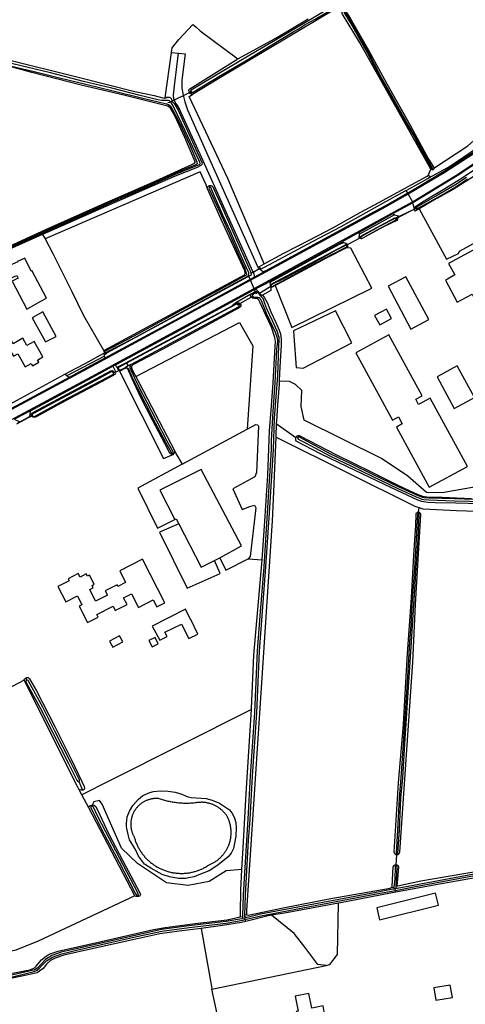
# Model space of a CAD drawing. Header units: metres. Extents: x 174255 to 175175, y 462028 to 462911.
# Tile 233 of 256: x 175063.34 to 175065.36, y 462731.55 to 462736.02. Entities that reach past the tile are written whole.
import ezdxf

# ---------------------------------------------------------------- set-up
doc = ezdxf.new("R2010")
doc.units = ezdxf.units.M
doc.layers.add('N-XX-AL-LIJN_0.20-G', color=7, linetype='Continuous', lineweight=25)

# ---------------------------------------------------------------- blocks, each defined once
blk = doc.blocks.new('Situatie')
at = {"lineweight": -3}
for p, q in [((7.9833, 22.2601), (8.0146, 22.2567)), ((8.0641, 22.0783), (8.0696, 22.0805)), ((9.1472, 21.7012), (9.1592, 21.7303)), ((9.1685, 21.7267), (9.1659, 21.7306)), ((8.1541, 21.655), (8.1572, 21.6472)), ((9.046, 21.6334), (9.0531, 21.6206)), ((9.0555, 21.6163), (9.0531, 21.6206)), ((9.0555, 21.6163), (9.0755, 21.5821)), ((9.0773, 21.5774), (8.9858, 21.527)), ((9.0974, 21.5539), (8.9987, 21.5041)), ((9.0848, 21.5491), (9.0178, 21.5162)), ((9.0773, 21.5774), (9.0755, 21.5821)), ((9.0916, 21.5511), (9.0936, 21.5524)), ((8.9938, 21.5232), (8.8354, 21.4352)), ((8.8361, 21.4446), (8.9858, 21.527)), ((8.9858, 21.527), (8.9938, 21.5232)), ((9.0015, 21.5042), (9.0059, 21.507)), ((8.8361, 21.4446), (8.7567, 21.4009)), ((8.8338, 21.4161), (8.7829, 21.3882)), ((8.8354, 21.4352), (8.8361, 21.4446)), ((8.8398, 21.4166), (8.8419, 21.4179)), ((8.4305, 21.2213), (8.7567, 21.4009)), ((8.7567, 21.4009), (8.7645, 21.3976)), ((8.7769, 21.3812), (8.7806, 21.3841)), ((8.3526, 21.2626), (8.3797, 21.2773)), ((8.3583, 21.24), (8.4009, 21.2631)), ((8.4373, 21.2003), (8.3778, 21.1625)), ((8.4308, 21.2174), (8.4305, 21.2213)), ((8.4317, 21.2066), (8.4308, 21.2174)), ((8.4322, 21.1994), (8.4337, 21.2002)), ((8.3534, 21.153), (8.2809, 21.1125)), ((8.2964, 21.1181), (8.2893, 21.113)), ((7.6796, 20.8815), (7.5082, 20.7915)), ((7.6812, 20.8989), (7.6795, 20.8979)), ((7.7298, 20.8419), (7.7172, 20.8352)), ((7.7746, 20.8262), (7.7804, 20.8285)), ((7.7762, 20.8517), (7.7784, 20.8487)), ((7.7784, 20.8487), (7.7871, 20.837)), ((7.7987, 20.8433), (7.7871, 20.837)), ((7.7951, 20.8335), (7.8028, 20.8377)), ((7.5082, 20.7915), (7.4986, 20.7988)), ((7.5082, 20.7915), (7.5203, 20.7866)), ((7.7227, 20.8096), (7.7178, 20.8068)), ((7.7453, 20.8157), (7.7305, 20.808)), ((7.7437, 20.8222), (7.7406, 20.8207)), ((7.3436, 20.6338), (7.2707, 20.5945)), ((7.3527, 20.6115), (7.28, 20.5722)), ((7.3403, 20.6068), (7.2959, 20.5827)), ((7.3527, 20.6115), (7.3487, 20.6089)), ((8.0319, 20.391), (8.3261, 20.5504)), ((8.5564, 20.5116), (8.5484, 20.5156)), ((7.9909, 20.4378), (7.9889, 20.4409)), ((9.1029, 20.1678), (9.1026, 20.1732)), ((9.1034, 20.1732), (9.1066, 20.1925)), ((8.1774, 19.954), (8.2016, 19.9664)), ((7.3215, 19.42), (7.3264, 19.4099)), ((7.5628, 18.9508), (7.5796, 18.9113)), ((7.6197, 18.8429), (7.6226, 18.8433)), ((7.6197, 18.8429), (7.6214, 18.8387)), ((9.002, 18.5729), (9.005, 18.6169)), ((9.0047, 18.617), (9.0045, 18.6225)), ((9.002, 18.5729), (9.0018, 18.5674)), ((8.9918, 18.4697), (8.9771, 18.4674)), ((8.9965, 18.4631), (8.9867, 18.4613)), ((9.0071, 18.4652), (8.9965, 18.4631)), ((8.9986, 18.4564), (8.9965, 18.4631)), ((9.0095, 18.4765), (9.0015, 18.4756)), ((7.8307, 18.4329), (7.833, 18.4284)), ((8.9986, 18.4564), (9.0007, 18.4481)), ((8.2938, 18.3359), (8.3054, 18.3381)), ((8.3257, 18.333), (8.3137, 18.3302)), ((8.3137, 18.3302), (8.3162, 18.3236)), ((8.3252, 18.3451), (8.3155, 18.3433)), ((8.3162, 18.3236), (8.3197, 18.3152)), ((8.1661, 18.0083), (8.6838, 18.115))]:
    blk.add_line(p, q, dxfattribs=at)
for points in [[(9.3859, 21.8213), (9.2231, 21.7149), (9.0555, 21.6163)], [(8.2831, 22.2313), (8.4536, 22.3239), (8.603, 22.4128)], [(6.7483, 22.5593), (6.7086, 22.3633), (6.7082, 22.3601), (6.7065, 22.3539), (6.7076, 22.3526), (6.7191, 22.3495), (6.7855, 22.3344), (6.9724, 22.2948), (7.2322, 22.2298), (7.5604, 22.1477), (7.8162, 22.0829), (7.9039, 22.0647), (7.943, 22.0542), (7.952, 22.0528), (7.9547, 22.0535)], [(9.0755, 21.5821), (9.2721, 21.7012), (9.4637, 21.8283)], [(11.2283, 23.2041), (11.195, 23.1599), (11.1735, 23.1312), (11.1417, 23.0921), (11.1067, 23.0559), (11.0686, 23.0229), (10.9938, 22.9618), (10.6358, 22.6929), (10.2888, 22.4339), (9.9503, 22.1802), (9.653, 21.9586), (9.4686, 21.8255), (9.2791, 21.6997), (9.0848, 21.5815), (9.0773, 21.5774)], [(9.0916, 21.5511), (9.0885, 21.556), (9.088, 21.5597), (9.091, 21.5625), (9.1283, 21.5863), (9.2232, 21.6416), (9.2942, 21.6857), (9.3694, 21.7364), (9.4435, 21.7905), (9.5259, 21.8484), (9.6178, 21.9144), (9.6928, 21.971), (9.999, 22.2011), (10.293, 22.421), (10.3859, 22.491), (10.6162, 22.6622), (10.6186, 22.6639), (10.6222, 22.6652), (10.6253, 22.6654), (10.629, 22.664), (10.6303, 22.6626)], [(9.3214, 21.6924), (9.2686, 21.6574), (9.1925, 21.6129), (9.0941, 21.5579), (9.0915, 21.5553), (9.0919, 21.5536), (9.0936, 21.5524), (9.0953, 21.5512), (9.098, 21.5509), (9.1965, 21.606), (9.2728, 21.6506), (9.3259, 21.6857)], [(8.7146, 22.47), (8.6493, 22.4304), (8.5163, 22.3524), (8.371, 22.2666), (8.1938, 22.1612), (8.0724, 22.0893), (8.0704, 22.0876), (8.0683, 22.0849), (8.0696, 22.0805), (8.0731, 22.0777), (8.0775, 22.0775), (8.2058, 22.1551), (8.3208, 22.2233), (8.4307, 22.2902), (8.5372, 22.3547), (8.5571, 22.3663), (8.5892, 22.3867), (8.6348, 22.4107), (8.7264, 22.4656), (8.7308, 22.4683)], [(8.7562, 22.4749), (8.7521, 22.4724), (8.7353, 22.4624), (8.7255, 22.4565), (8.1975, 22.142), (8.0775, 22.069)], [(9.1592, 21.7303), (8.8361, 22.3068), (8.7584, 22.4337), (8.7561, 22.4439), (8.7573, 22.4482), (8.7611, 22.4528), (8.7652, 22.4548), (8.7673, 22.4548), (8.7692, 22.454)], [(9.1659, 21.7306), (9.1664, 21.7311), (9.1667, 21.7316), (9.1669, 21.7322), (9.167, 21.7328), (9.1668, 21.7334), (9.1666, 21.734), (9.1348, 21.7903), (9.0871, 21.8806), (9.0299, 21.9766), (8.9679, 22.0875), (8.9345, 22.1474), (8.8742, 22.2628), (8.843, 22.3185), (8.8061, 22.3828), (8.7684, 22.4456)], [(8.7641, 22.443), (8.8018, 22.3803), (8.8387, 22.3161), (8.8698, 22.2604), (8.9301, 22.1451), (8.9635, 22.0851), (9.0256, 21.9741), (9.0827, 21.8782), (9.1304, 21.7879), (9.1622, 21.7316), (9.1625, 21.7311), (9.163, 21.7306), (9.1635, 21.7303), (9.1641, 21.7302), (9.1648, 21.7302), (9.1654, 21.7303), (9.1659, 21.7306)], [(8.7692, 22.454), (8.7931, 22.4157), (8.8759, 22.2701), (8.9575, 22.1198), (9.0651, 21.9292), (9.1491, 21.7756), (9.1722, 21.7373), (9.173, 21.7353)], [(7.9833, 22.2601), (7.986, 22.2803), (8.0167, 22.3186), (8.0795, 22.3865), (8.094, 22.3767), (8.1123, 22.3586), (8.2831, 22.2313)], [(7.2322, 22.2041), (7.354, 22.1746), (7.4747, 22.1454), (7.5938, 22.1156), (7.7184, 22.0857), (7.8462, 22.0533), (7.9606, 22.0261), (7.9688, 22.0231), (7.9754, 22.0197), (7.9796, 22.0153), (7.9895, 21.9985), (8.0187, 21.9399), (8.0644, 21.8431), (8.0971, 21.7627), (8.0981, 21.7595), (8.0993, 21.7569), (8.0994, 21.7541), (8.0984, 21.7524), (8.0888, 21.749), (7.9996, 21.7119), (7.8614, 21.6497), (7.7074, 21.5831), (7.5333, 21.5048), (7.4038, 21.4472), (7.2322, 21.3688)], [(7.2322, 21.3634), (7.4058, 21.4426), (7.5354, 21.5003), (7.7094, 21.5785), (7.8635, 21.6451), (8.0016, 21.7073), (8.0906, 21.7443), (8.0977, 21.7468), (8.1068, 21.7498), (8.1106, 21.7518), (8.1123, 21.754), (8.1124, 21.7577), (8.112, 21.7608), (8.11, 21.7654), (8.0469, 21.9013), (7.99, 22.0173), (7.9819, 22.0321), (7.9788, 22.0364), (7.9744, 22.0402), (7.9691, 22.0418), (7.9595, 22.0422), (7.9483, 22.0421), (7.937, 22.0418), (7.9202, 22.0444), (7.8405, 22.0652), (7.7119, 22.0971), (7.5836, 22.1285), (7.4336, 22.1668), (7.2322, 22.2156)], [(7.2322, 21.3729), (7.4134, 21.4565), (7.6672, 21.5699), (7.8956, 21.6691), (8.078, 21.7534), (8.0876, 21.7581), (8.0896, 21.7613), (8.0899, 21.7641), (8.0441, 21.8745), (7.9994, 21.969), (7.9766, 22.009), (7.9666, 22.0154), (7.9549, 22.0198), (7.7663, 22.0658), (7.5733, 22.1117), (7.35, 22.1684), (7.2456, 22.1971)], [(7.9547, 22.0535), (7.9549, 22.0541), (7.9833, 22.2601)], [(8.1456, 21.6407), (8.1456, 21.6411), (8.1455, 21.6426), (8.1456, 21.6441), (8.1459, 21.6455), (8.1463, 21.6469), (8.1468, 21.6483), (8.1476, 21.6496), (8.1484, 21.6508), (8.1494, 21.6519), (8.1505, 21.6529), (8.1516, 21.6538), (8.1529, 21.6545), (8.1541, 21.655), (8.1543, 21.6551), (8.1557, 21.6556), (8.1571, 21.6559), (8.1586, 21.656), (8.1601, 21.656), (8.1615, 21.6558), (8.163, 21.6555), (8.1644, 21.655), (8.1657, 21.6544), (8.1669, 21.6536), (8.1681, 21.6527), (8.1692, 21.6517), (8.1701, 21.6505), (8.1709, 21.6493), (8.2095, 21.564), (8.3345, 21.2792), (8.343, 21.2615), (8.3431, 21.2574), (8.3443, 21.2581), (8.3526, 21.2626), (8.3522, 21.2632), (8.3515, 21.2649), (8.1132, 21.7975), (8.0265, 21.9865), (8.0172, 22.0075), (8.0095, 22.0195), (7.999, 22.034), (7.9935, 22.0495), (7.9922, 22.0655), (7.996, 22.1085), (8.0146, 22.2567)], [(8.0146, 22.2567), (8.0451, 22.2536), (8.0295, 22.1342), (8.03, 22.0975), (8.0355, 22.0665), (8.0435, 22.036), (8.055, 22), (8.148, 21.7915), (8.348, 21.3465), (8.3735, 21.2885), (8.3737, 21.288), (8.3795, 21.2775), (8.3797, 21.2773), (8.3856, 21.2805), (8.3845, 21.2812), (8.3822, 21.288), (8.3927, 21.295), (8.4036, 21.3008)], [(8.0775, 22.069), (8.0744, 22.0694), (8.0676, 22.0742), (8.0641, 22.0783), (8.0624, 22.0813), (8.0616, 22.0869), (8.0622, 22.0906), (8.0655, 22.0941), (8.078, 22.1022), (8.2831, 22.2313)], [(9.1472, 21.7012), (9.1537, 21.7), (9.1555, 21.697), (9.1545, 21.6945), (9.1498, 21.691), (9.2359, 21.738), (9.308, 21.7854), (9.4276, 21.8675), (9.7251, 22.0822), (9.8599, 22.1856), (9.8615, 22.1982), (9.8583, 22.2104), (9.8335, 22.1895), (9.804, 22.2153)], [(9.173, 21.7353), (9.3263, 21.8357), (9.4059, 21.9058), (9.7094, 22.1321), (9.804, 22.2153)], [(9.0531, 21.6206), (9.2195, 21.7208), (9.3821, 21.8272), (9.5405, 21.9396), (9.8579, 22.1753), (9.8595, 22.182), (9.8599, 22.1856)], [(8.0754, 22.082), (7.974, 22.0326), (7.9669, 22.0316)], [(7.9547, 22.0535), (7.9572, 22.054), (7.9618, 22.0567), (7.9666, 22.0574), (7.9731, 22.0575), (7.9774, 22.0553), (7.9829, 22.05), (7.9842, 22.0385), (7.9945, 22.028), (8.0125, 21.998), (8.0335, 21.9535), (8.122, 21.7575), (8.1198, 21.7512), (8.1162, 21.7461), (8.0991, 21.7375), (7.9993, 21.6989), (7.8715, 21.6426), (7.6615, 21.5505), (7.3974, 21.4333), (7.4098, 21.4138)], [(8.4036, 21.3008), (8.2382, 21.6882), (8.0637, 22.0603), (8.0775, 22.069)], [(9.3562, 21.6982), (9.2597, 21.6377), (9.1725, 21.589), (9.1065, 21.5508), (9.2302, 21.3215), (9.2845, 21.3467), (9.2884, 21.3586), (9.6416, 21.5517)], [(9.173, 21.7353), (9.174, 21.733), (9.1734, 21.7307), (9.1685, 21.7267), (9.1679, 21.7262), (9.1645, 21.7265), (9.1621, 21.7279), (9.1592, 21.7303)], [(8.1456, 21.6407), (8.1397, 21.6593), (8.1127, 21.7176), (7.4098, 21.4138)], [(8.3856, 21.2805), (8.39, 21.278), (8.405, 21.2845), (8.6218, 21.4017), (8.7525, 21.4704), (8.9411, 21.5753), (9.046, 21.6334), (9.0496, 21.6354), (9.1452, 21.6875), (9.1498, 21.691)], [(8.4036, 21.3008), (8.4923, 21.3485), (8.6097, 21.4094), (8.7181, 21.4658), (8.8214, 21.5237), (8.9427, 21.59), (9.1395, 21.6967), (9.1472, 21.7012)], [(7.4098, 21.4138), (7.4453, 21.3478), (7.5312, 21.1745), (7.5828, 21.0687), (7.6741, 20.9083), (7.6752, 20.9063), (7.6796, 20.9087), (7.889, 21.0218), (8.3135, 21.2505), (8.3172, 21.2562), (8.315, 21.269), (8.2082, 21.5015), (8.1456, 21.6407)], [(7.6812, 20.8989), (7.6817, 20.8984), (7.6824, 20.8979), (7.6831, 20.8976), (7.6839, 20.8974), (7.6847, 20.8974), (7.6855, 20.8975), (7.8124, 20.9634), (8.0318, 21.0825), (8.1981, 21.1728), (8.3264, 21.2434), (8.3319, 21.2476), (8.3343, 21.254), (8.3334, 21.2595), (8.3214, 21.2856), (8.2944, 21.346), (8.2518, 21.4441), (8.2163, 21.521), (8.1765, 21.6113), (8.1631, 21.6435), (8.1606, 21.6471), (8.1576, 21.6472), (8.1572, 21.6472), (8.1548, 21.6467), (8.1518, 21.6445), (8.1518, 21.6435), (8.1531, 21.6407), (8.1693, 21.6079), (8.209, 21.5177), (8.2445, 21.4408), (8.287, 21.3428), (8.3139, 21.2828), (8.3215, 21.2576), (8.3228, 21.254), (8.3226, 21.2513), (8.3212, 21.2496), (8.1942, 21.1798), (8.028, 21.0895), (7.8087, 20.9704), (7.6818, 20.9046), (7.6814, 20.9042), (7.6809, 20.9035), (7.6806, 20.9028), (7.6804, 20.902), (7.6803, 20.9012), (7.6805, 20.9004), (7.6808, 20.8996), (7.6812, 20.8989)], [(9.0555, 21.6163), (9.0055, 21.5878), (8.9553, 21.5598), (8.9047, 21.5323), (8.4096, 21.2619), (7.9991, 21.0395), (7.6033, 20.8254), (7.2371, 20.628), (6.88, 20.4354), (6.5104, 20.2361), (6.4886, 20.2245), (6.4664, 20.2128), (6.4433, 20.2032), (6.4193, 20.1957)], [(9.0531, 21.6206), (9.0032, 21.5922), (8.953, 21.5644), (8.9025, 21.5371), (8.4076, 21.2667), (8.4009, 21.2631)], [(9.9544, 21.3905), (9.9087, 21.4643), (9.9141, 21.4671), (9.8588, 21.569), (9.8544, 21.5666), (9.8258, 21.6194), (9.2393, 21.3014), (9.2686, 21.25), (9.2342, 21.2304), (9.2254, 21.2256), (9.2791, 21.1261), (9.3465, 21.1623), (9.3892, 21.0844)], [(6.3204, 20.1022), (6.353, 20.1131), (6.3851, 20.1254), (6.4167, 20.1391), (6.4278, 20.1443), (6.4389, 20.1496), (6.4499, 20.1551), (6.5094, 20.187), (6.8985, 20.3984), (7.256, 20.5927), (7.6211, 20.789), (8.0172, 21.0031), (8.428, 21.2258), (9.0755, 21.5821)], [(9.0985, 21.5462), (9.0872, 21.5397), (9.0848, 21.5491), (9.0789, 21.5713), (9.0773, 21.5774)], [(9.1065, 21.5508), (9.0985, 21.5462), (9.0959, 21.5461), (9.0929, 21.5489), (9.0916, 21.5511)], [(8.8398, 21.4166), (8.8385, 21.4187), (8.8373, 21.4208), (8.838, 21.4234), (8.8394, 21.4251), (8.852, 21.432), (8.9952, 21.509), (8.9994, 21.5096), (9.0021, 21.5085), (9.0058, 21.507), (9.0059, 21.507)], [(9.0059, 21.507), (9.0087, 21.5032), (9.0081, 21.5014), (9.0045, 21.4972), (8.9421, 21.467), (8.8449, 21.4141), (8.8439, 21.4139), (8.8402, 21.4159), (8.8398, 21.4166)], [(9.0015, 21.5042), (9, 21.5055), (8.9969, 21.5062), (8.9952, 21.5062), (8.9312, 21.4728), (8.842, 21.423), (8.841, 21.4196), (8.8419, 21.4179), (8.8421, 21.4175), (8.8438, 21.4159), (8.8455, 21.4159), (8.9221, 21.4572), (9.0011, 21.4994), (9.002, 21.5014), (9.0016, 21.504), (9.0015, 21.5042)], [(8.9938, 21.5232), (9.0178, 21.5162), (9.0021, 21.5085)], [(7.3974, 21.4333), (7.3637, 21.4183), (7.2322, 21.3591), (7.0539, 21.2824), (6.9626, 21.2433), (6.8601, 21.1986), (6.7787, 21.1587), (6.7693, 21.1568)], [(8.8385, 21.4187), (8.8338, 21.4161), (8.8354, 21.4352)], [(8.4308, 21.2174), (8.4638, 21.236), (8.5848, 21.3013), (8.7444, 21.3897), (8.7645, 21.3976)], [(8.4322, 21.1994), (8.4317, 21.2066), (8.4322, 21.207), (8.7662, 21.384), (8.7729, 21.3875), (8.7745, 21.3874), (8.778, 21.3858), (8.7802, 21.3848), (8.7806, 21.3841)], [(8.7769, 21.3812), (8.775, 21.3828), (8.7723, 21.3832), (8.7235, 21.3588), (8.6874, 21.3381), (8.5782, 21.2797), (8.4965, 21.2349), (8.4354, 21.2054), (8.4336, 21.203), (8.433, 21.2011), (8.4337, 21.2002), (8.4347, 21.1991), (8.4378, 21.1977), (8.439, 21.1981), (8.4654, 21.2117), (8.5177, 21.2397), (8.6125, 21.2909), (8.7137, 21.3438), (8.7722, 21.374), (8.7771, 21.3765), (8.7784, 21.3795), (8.7782, 21.3802), (8.7769, 21.3812)], [(8.7775, 21.373), (8.7769, 21.3725), (8.6875, 21.327), (8.4871, 21.2198), (8.4524, 21.2013), (8.5292, 21.0116), (8.8917, 21.1894), (8.7968, 21.3708), (8.7775, 21.373)], [(8.7645, 21.3976), (8.7737, 21.3937), (8.7829, 21.3882), (8.778, 21.3858)], [(8.7806, 21.3841), (8.7815, 21.3825), (8.7822, 21.3783), (8.7813, 21.376), (8.7775, 21.373)], [(7.3879, 21.1288), (7.4162, 21.1445), (7.35, 21.2695), (7.3468, 21.2678), (7.3182, 21.3262), (7.285, 21.311), (7.286, 21.309), (7.1385, 21.245), (7.1932, 21.1215), (7.2365, 21.144), (7.2035, 21.214), (7.2812, 21.248), (7.2876, 21.236), (7.26, 21.2212), (7.3272, 21.0952), (7.3879, 21.1288)], [(8.4009, 21.2631), (8.3922, 21.268), (8.3797, 21.2773)], [(8.3431, 21.2574), (8.3435, 21.2492), (8.3325, 21.2422), (8.309, 21.2315), (7.6889, 20.8942), (7.6885, 20.8941), (7.6873, 20.894), (7.6861, 20.894), (7.6849, 20.8942), (7.6838, 20.8946), (7.6827, 20.8951), (7.6816, 20.8957), (7.6807, 20.8965), (7.6799, 20.8974), (7.6795, 20.8979)], [(7.6818, 20.8736), (7.9968, 21.0437), (8.3386, 21.2293), (8.3583, 21.24)], [(8.3301, 21.2514), (8.3349, 21.2379), (8.3663, 21.1648)], [(8.3526, 21.2626), (8.357, 21.254), (8.358, 21.2472), (8.358, 21.2457), (8.3583, 21.24)], [(9.1493, 21.0471), (9.0463, 21.2412), (8.9656, 21.1984), (9.0686, 21.0043), (9.1493, 21.0471)], [(8.3654, 21.1862), (8.0197, 20.9984), (7.7298, 20.8419)], [(8.4305, 21.2213), (8.41, 21.2102), (8.3745, 21.1911), (8.3654, 21.1862)], [(8.3654, 21.1862), (8.3673, 21.1841), (8.374, 21.1765)], [(8.4325, 21.1962), (8.4329, 21.1906), (8.4338, 21.1786), (8.3952, 21.1576)], [(8.4524, 21.2013), (8.4397, 21.1945), (8.4395, 21.1944), (8.4393, 21.1943), (8.4381, 21.1942), (8.437, 21.1942), (8.4359, 21.1944), (8.4348, 21.1947), (8.4338, 21.1952), (8.4328, 21.1959), (8.4325, 21.1962), (8.4322, 21.1994)], [(8.3304, 19.9605), (8.3936, 19.9564), (8.4058, 20.1324), (8.4191, 20.3413), (8.4276, 20.5422), (8.4342, 20.6359), (8.4441, 20.76), (8.4532, 20.9262), (8.4542, 20.9485), (8.4512, 20.9661), (8.4359, 21.0125), (8.4097, 21.0705), (8.3853, 21.1234), (8.3778, 21.1392), (8.3747, 21.1424), (8.3681, 21.1435), (8.3601, 21.1436), (8.3497, 21.1442), (8.3464, 21.1469), (8.3432, 21.15), (8.3407, 21.1552), (8.3406, 21.1586), (8.3428, 21.1631), (8.2752, 21.1227), (8.2759, 21.1231), (8.2827, 21.1236), (8.2881, 21.1235), (8.2916, 21.1222), (8.2964, 21.1181), (8.2981, 21.1148), (8.298, 21.1097), (8.2947, 21.1047), (8.29, 21.1003), (8.2709, 21.09), (8.1144, 21.0049), (7.9408, 20.9118), (7.8071, 20.8419), (7.8028, 20.8377), (7.8017, 20.8347), (7.8022, 20.8279), (7.8035, 20.8231), (7.8095, 20.8107), (7.8206, 20.7882)], [(8.3257, 18.333), (8.3195, 18.3344), (8.3187, 18.3345), (8.318, 18.3348), (8.3173, 18.3352), (8.3166, 18.3357), (8.3161, 18.3364), (8.3157, 18.3371), (8.3155, 18.3379), (8.3154, 18.3388), (8.3154, 18.3396), (8.3155, 18.3433), (8.3187, 18.4342), (8.3328, 18.6841), (8.339, 18.7786), (8.3497, 18.9749), (8.3692, 19.2624), (8.3814, 19.5426), (8.3942, 19.7022), (8.4111, 19.9247), (8.4275, 20.1695), (8.4452, 20.4579), (8.4506, 20.5991), (8.4645, 20.7933), (8.4703, 20.9282), (8.4717, 20.9519), (8.4712, 20.9662), (8.4625, 20.9949), (8.4412, 21.0421), (8.4154, 21.0962), (8.4066, 21.1209), (8.3979, 21.1426), (8.3914, 21.1513), (8.3732, 21.1697), (8.3683, 21.1707), (8.3616, 21.1678), (8.3481, 21.1587), (8.3483, 21.1547), (8.3507, 21.151), (8.355, 21.149), (8.3631, 21.1493), (8.3706, 21.1496), (8.3749, 21.1496), (8.3802, 21.147), (8.3854, 21.1412), (8.3908, 21.1304), (8.4129, 21.0759), (8.4538, 20.9895), (8.4616, 20.9647), (8.4631, 20.9489), (8.4596, 20.9115), (8.4514, 20.7597), (8.4421, 20.6293), (8.4356, 20.4984), (8.4343, 20.4581), (8.4175, 20.1702), (8.4011, 19.9254), (8.3842, 19.703), (8.3714, 19.5432), (8.3592, 19.263), (8.3397, 18.9755), (8.329, 18.7792), (8.3228, 18.6847), (8.3087, 18.4346), (8.3054, 18.34), (8.3054, 18.3381), (8.3053, 18.3362), (8.3053, 18.3349), (8.3052, 18.3337), (8.3051, 18.3324), (8.3048, 18.3313), (8.3044, 18.3302), (8.3039, 18.3291), (8.3036, 18.3287), (8.3022, 18.3275)], [(8.3428, 21.1631), (8.3625, 21.1748), (8.3694, 21.1768), (8.374, 21.1765), (8.3922, 21.156), (8.3952, 21.1576), (8.4029, 21.1488), (8.4179, 21.122), (8.4333, 21.0825), (8.4561, 21.0344), (8.4715, 20.9997), (8.4772, 20.9819), (8.4799, 20.9568), (8.4798, 20.9302), (8.4778, 20.8839), (8.4723, 20.8048), (8.4711, 20.7685)], [(7.7762, 20.8517), (8.2608, 21.1118), (8.2619, 21.1151), (8.2752, 21.1227)], [(7.7987, 20.8433), (7.9569, 20.9276), (8.287, 21.1048), (8.2893, 21.1065), (8.2902, 21.1096), (8.2893, 21.113), (8.2846, 21.1165), (8.2801, 21.1178), (8.277, 21.1174), (8.2425, 21.0994), (8.1055, 21.0256), (7.991, 20.9632), (7.864, 20.8949), (7.7784, 20.8487)], [(7.46, 20.9712), (7.4, 21.0832), (7.351, 21.0555), (7.4115, 20.9462), (7.46, 20.9712)], [(8.8012, 20.9416), (8.726, 21.0864), (8.5357, 20.9963), (8.538, 20.9722), (8.5476, 20.8296), (8.5798, 20.8267), (8.8012, 20.9416)], [(8.9805, 21.0522), (8.958, 21.0952), (8.9032, 21.0652), (8.927, 21.0232), (8.9805, 21.0522)], [(7.8206, 20.7882), (8.2915, 21.0343), (8.3511, 20.9286), (8.3261, 20.5504)], [(7.3089, 20.963), (7.2645, 20.9379), (7.2403, 20.9808), (7.192, 20.9535), (7.2321, 20.8825), (7.2571, 20.8966), (7.2659, 20.8811), (7.2861, 20.8925), (7.32, 20.8324), (7.3467, 20.8475), (7.352, 20.838), (7.3808, 20.8542), (7.3755, 20.8637), (7.4001, 20.8777), (7.3602, 20.9483), (7.3275, 20.9299), (7.3089, 20.963)], [(9.1035, 20.6619), (9.0905, 20.6857), (9.1195, 20.7015), (8.969, 20.9777), (8.8192, 20.896), (8.9857, 20.5907), (9.0124, 20.6053), (9.0295, 20.574), (9.0028, 20.5594), (9.152, 20.2859), (9.3252, 20.3804), (9.1561, 20.6906), (9.1035, 20.6619)], [(7.192, 20.6097), (7.2322, 20.6314), (7.2499, 20.6409), (7.2782, 20.6562), (7.2812, 20.6578), (7.5203, 20.7866), (7.6008, 20.8299), (7.6818, 20.8736)], [(7.4986, 20.7988), (7.5499, 20.8265), (7.5937, 20.8502), (7.6755, 20.8945), (7.6775, 20.888)], [(7.6818, 20.8736), (7.6807, 20.8778), (7.6796, 20.8815), (7.6775, 20.888), (7.6889, 20.8942)], [(7.6795, 20.8979), (7.6792, 20.8984), (7.6786, 20.8995), (7.6782, 20.9006), (7.6779, 20.9018), (7.6778, 20.903), (7.6779, 20.9042), (7.6781, 20.9054), (7.6785, 20.9066), (7.679, 20.9077), (7.6796, 20.9087)], [(7.3436, 20.6338), (7.6236, 20.7846), (7.7172, 20.8352)], [(7.7172, 20.8352), (7.7186, 20.8321), (7.7228, 20.823), (7.7305, 20.808), (7.7262, 20.8058)], [(7.7372, 20.8307), (7.7353, 20.8297), (7.7312, 20.8389), (7.7298, 20.8419)], [(7.7406, 20.8207), (7.7373, 20.8273), (7.7372, 20.8307), (7.7762, 20.8517)], [(7.7784, 20.8487), (7.7431, 20.8297), (7.7415, 20.8271), (7.742, 20.8254), (7.7437, 20.8222), (7.7468, 20.819), (7.7491, 20.8183), (7.7516, 20.8186), (7.771, 20.8285)], [(7.771, 20.8285), (7.7711, 20.8286), (7.7727, 20.829), (7.7742, 20.8292), (7.7758, 20.8293), (7.7774, 20.8292), (7.7789, 20.8289), (7.7804, 20.8285), (7.7819, 20.828), (7.7833, 20.8273), (7.7846, 20.8264), (7.7859, 20.8255), (7.787, 20.8244), (7.788, 20.8232), (7.7893, 20.8208), (7.8064, 20.7801), (7.8272, 20.7392), (7.8641, 20.6673), (7.9077, 20.5823), (7.9553, 20.4915), (7.9827, 20.4421), (7.9831, 20.4416), (7.9837, 20.441), (7.9844, 20.4406), (7.9852, 20.4403), (7.9861, 20.4401), (7.9869, 20.4401), (7.9878, 20.4403), (7.9885, 20.4406), (7.9889, 20.4409), (7.9893, 20.4411), (7.9899, 20.4417), (7.9904, 20.4424), (7.9907, 20.4431), (7.9909, 20.444), (7.991, 20.4448), (7.9909, 20.4456), (7.9906, 20.4465), (7.9632, 20.4958), (7.9157, 20.5864), (7.8721, 20.6714), (7.8352, 20.7433), (7.8146, 20.7839), (7.796, 20.8282), (7.7956, 20.8297), (7.7953, 20.8312), (7.7951, 20.8327), (7.7951, 20.8335), (7.7951, 20.8343), (7.7953, 20.8358), (7.7956, 20.8374), (7.7961, 20.8388), (7.7967, 20.8403), (7.7975, 20.8416), (7.7984, 20.8429), (7.7987, 20.8433)], [(7.7871, 20.837), (7.7748, 20.8305), (7.771, 20.8285)], [(9.357, 20.6932), (9.2782, 20.837), (9.1872, 20.787), (9.2652, 20.6432), (9.357, 20.6932)], [(7.2327, 20.655), (7.4985, 20.7988), (7.4986, 20.7988)], [(7.3487, 20.6089), (7.3475, 20.6102), (7.3474, 20.6107), (7.3471, 20.6137), (7.3482, 20.6187), (7.3512, 20.6229), (7.36, 20.6282), (7.7082, 20.8152), (7.7147, 20.8157), (7.7191, 20.8135), (7.7227, 20.8096)], [(7.7227, 20.8096), (7.7248, 20.8074), (7.7262, 20.8058), (7.7282, 20.8035), (7.7283, 20.8008), (7.7263, 20.7979), (7.668, 20.7663), (7.5195, 20.6877), (7.419, 20.6325), (7.3669, 20.605), (7.366, 20.6049), (7.3599, 20.6045), (7.3551, 20.6045), (7.3499, 20.6076), (7.3487, 20.6089)], [(7.3527, 20.6115), (7.3537, 20.6096), (7.3587, 20.6075), (7.3623, 20.6081), (7.4929, 20.6799), (7.6252, 20.7492), (7.7192, 20.8002), (7.7203, 20.8017), (7.7195, 20.8046), (7.7178, 20.8068), (7.7161, 20.809), (7.7131, 20.8107), (7.7086, 20.8105), (7.6386, 20.7713), (7.4834, 20.6891), (7.357, 20.6207), (7.3534, 20.6193), (7.3516, 20.6167), (7.3517, 20.6134), (7.3527, 20.6115)], [(7.7453, 20.8157), (7.7427, 20.8167), (7.7406, 20.8207)], [(7.9922, 20.4385), (7.9916, 20.438), (7.9909, 20.4378), (7.9856, 20.4362), (7.9811, 20.4365), (7.9756, 20.4408), (7.9523, 20.4843), (7.8969, 20.5908), (7.843, 20.6972), (7.8038, 20.7783), (7.7845, 20.824), (7.7793, 20.8262), (7.7746, 20.8262), (7.7509, 20.815), (7.7468, 20.815), (7.7453, 20.8157), (7.9463, 20.4165), (7.9932, 20.4366), (7.9922, 20.4385)], [(7.8206, 20.7882), (7.9976, 20.4499), (8.003, 20.4396), (8.0319, 20.391)], [(9.3907, 20.2927), (9.2104, 20.2612), (9.1387, 20.262), (9.0544, 20.336), (8.9347, 20.4164), (8.585, 20.5912), (8.5708, 20.6527), (8.5746, 20.7252), (8.5452, 20.7527), (8.5178, 20.7667), (8.4711, 20.7685), (8.4706, 20.7547), (8.4634, 20.6587), (8.4588, 20.5884), (8.4583, 20.5763), (8.5466, 20.5126), (8.5469, 20.5139), (8.5484, 20.5156), (8.5498, 20.5173), (8.5534, 20.5196), (8.557, 20.5207), (8.5614, 20.521), (8.5683, 20.5188), (8.7276, 20.4352), (8.889, 20.356), (9.0071, 20.2972), (9.0635, 20.2704), (9.0967, 20.2553), (9.1206, 20.2455), (9.1404, 20.2421), (9.2108, 20.2412), (9.3442, 20.2355)], [(7.3474, 20.6107), (7.3403, 20.6068), (7.34, 20.6074), (7.3432, 20.6309), (7.3436, 20.6338)], [(7.2707, 20.5945), (7.2721, 20.5939), (7.2954, 20.5836), (7.2959, 20.5827), (7.284, 20.5763)], [(8.3261, 20.5504), (8.3647, 20.5713), (8.3751, 20.5697), (8.378, 20.5628), (8.3678, 20.3535), (8.3611, 20.3338), (8.2615, 20.2791), (8.304, 20.1857), (8.3383, 20.1987), (8.3591, 20.205), (8.365, 20.192), (8.3402, 19.9723), (8.3304, 19.9605)], [(8.4583, 20.5763), (8.4559, 20.5163), (8.4558, 20.5134)], [(9.1066, 20.1925), (9.0875, 20.1983), (8.4646, 20.5089), (8.4558, 20.5134), (8.4433, 20.2324), (8.4399, 20.1333), (8.3234, 18.3654), (8.3236, 18.3485), (8.3252, 18.3451), (8.3302, 18.3441), (8.4897, 18.3769), (8.7054, 18.4199), (8.9751, 18.4668), (8.9771, 18.4674), (8.979, 18.4686), (8.9824, 18.4711), (8.9835, 18.4739), (8.9889, 18.5635), (8.9893, 18.5648), (8.9898, 18.5661), (8.9904, 18.5673), (8.9911, 18.5684), (8.992, 18.5694), (8.993, 18.5703), (8.9942, 18.5711), (8.9953, 18.5718), (8.9966, 18.5723), (8.9979, 18.5727), (8.9993, 18.5729), (9.0006, 18.573), (9.002, 18.5729)], [(8.5466, 20.5126), (8.5458, 20.509), (8.5459, 20.502), (8.5475, 20.4972), (8.6578, 20.4387), (8.7794, 20.3797), (8.9794, 20.2847), (9.0987, 20.2298), (9.1161, 20.2234), (9.1455, 20.2192), (9.1781, 20.2175), (9.2721, 20.2147), (9.4406, 20.2111)], [(8.5564, 20.5116), (8.5557, 20.5086), (8.5577, 20.5049), (8.5906, 20.4877), (8.7012, 20.4295), (8.8028, 20.3803), (8.8898, 20.3377), (9.0122, 20.2795), (9.0896, 20.244), (9.1182, 20.232), (9.1279, 20.23), (9.1499, 20.2287), (9.2663, 20.2252), (9.4022, 20.2215)], [(9.4025, 20.2295), (9.2666, 20.2332), (9.1503, 20.2367), (9.1289, 20.238), (9.1206, 20.2397), (9.0928, 20.2513), (9.0156, 20.2867), (8.8933, 20.3449), (8.8063, 20.3875), (8.7049, 20.4367), (8.5968, 20.4953), (8.5639, 20.5128), (8.562, 20.5134), (8.559, 20.5139), (8.5564, 20.5116)], [(7.9976, 20.4499), (7.9972, 20.4451), (7.9967, 20.443), (7.9922, 20.4385)], [(8.0319, 20.391), (7.8298, 20.2815), (7.9192, 20.1007), (7.9976, 20.1401)], [(8.2016, 19.9664), (8.3001, 20.0203), (8.1177, 20.3665), (7.9303, 20.2728), (7.9976, 20.1401)], [(7.2322, 18.0739), (7.3238, 18.0925), (7.3365, 18.0939), (7.3482, 18.0981), (7.3611, 18.1043), (7.3698, 18.1116), (7.3936, 18.1402), (7.4145, 18.1583), (7.4276, 18.1665), (7.4683, 18.18), (7.645, 18.2192), (7.9012, 18.2782), (7.9542, 18.2872), (8.0898, 18.3054), (8.235, 18.3218), (8.2938, 18.3359), (8.2948, 18.3374), (8.2959, 18.3411), (8.2963, 18.3523), (8.2968, 18.4577), (8.3025, 18.5504), (8.2315, 18.5451), (8.1543, 18.4963), (8.0582, 18.4782), (7.9605, 18.4908), (7.8282, 18.5782), (7.7565, 18.6483), (7.6681, 18.848), (7.6557, 18.8645), (7.6301, 18.8574), (7.6226, 18.8433), (7.6262, 18.8438), (7.6318, 18.8425), (7.6395, 18.8363), (7.6562, 18.802), (7.6993, 18.7112), (7.7605, 18.5935), (7.8377, 18.4474), (7.8411, 18.4405), (7.8419, 18.4361), (7.8414, 18.4329), (7.8384, 18.43), (7.833, 18.4284), (7.8315, 18.428), (7.8234, 18.4279), (7.8173, 18.4311)], [(9.005, 18.6169), (9.0047, 18.617), (9.0038, 18.617), (9.0025, 18.6173), (9.0013, 18.6177), (9.0002, 18.6182), (8.9991, 18.6189), (8.9981, 18.6197), (8.9973, 18.6207), (8.9965, 18.6217), (8.9929, 18.6296), (9.0119, 18.9439), (9.0347, 19.2086), (9.0443, 19.3746), (9.0531, 19.5316), (9.0711, 19.7849), (9.0818, 19.9786), (9.0912, 20.1145), (9.0926, 20.1617), (9.0924, 20.1629), (9.0924, 20.1642), (9.0926, 20.1654), (9.0929, 20.1666), (9.0934, 20.1678), (9.094, 20.1688), (9.0947, 20.1698), (9.0956, 20.1707), (9.0965, 20.1715), (9.0976, 20.1722), (9.0987, 20.1727), (9.0999, 20.173), (9.1012, 20.1732), (9.1024, 20.1733), (9.1026, 20.1732), (9.1034, 20.1732)], [(9.1029, 20.1678), (9.101, 20.1677), (9.0987, 20.1658), (9.0983, 20.1631), (9.093, 20.0511), (9.0846, 19.9193), (9.0734, 19.7533), (9.0679, 19.6596), (9.0629, 19.5845), (9.0525, 19.4249), (9.0456, 19.3092), (9.0395, 19.2128), (9.0336, 19.1214), (9.0235, 18.9674), (9.0157, 18.875), (9.0084, 18.7302), (9.0014, 18.6253), (9.0026, 18.6232), (9.0038, 18.6226), (9.0045, 18.6225), (9.0062, 18.6222), (9.0079, 18.6225), (9.0087, 18.6233), (9.0094, 18.6248), (9.0164, 18.7297), (9.0237, 18.8744), (9.0315, 18.9668), (9.0415, 19.1209), (9.0475, 19.2123), (9.0536, 19.3087), (9.0605, 19.4244), (9.0709, 19.584), (9.0759, 19.6591), (9.0813, 19.7528), (9.0926, 19.9187), (9.101, 20.0506), (9.1063, 20.1627), (9.1064, 20.1668), (9.1057, 20.1681), (9.1029, 20.1678)], [(9.002, 18.5729), (9.0033, 18.5726), (9.0046, 18.5722), (9.0059, 18.5716), (9.0071, 18.5709), (9.0081, 18.5701), (9.0091, 18.5691), (9.01, 18.5681), (9.0107, 18.5669), (9.0113, 18.5657), (9.0117, 18.5644), (9.0118, 18.564), (9.0067, 18.4901), (9.0052, 18.4785), (9.0065, 18.4768), (9.0095, 18.4765), (9.1143, 18.4991), (9.6463, 18.5903)], [(9.7023, 20.165), (9.2758, 20.1788), (9.1243, 20.1872), (9.1066, 20.1925)], [(9.1034, 20.1732), (9.1036, 20.1731), (9.1049, 20.1729), (9.106, 20.1724), (9.1071, 20.1719), (9.1081, 20.1711), (9.1091, 20.1703), (9.1099, 20.1694), (9.1105, 20.1683), (9.1111, 20.1672), (9.1115, 20.166), (9.1117, 20.1648), (9.1118, 20.1636), (9.1118, 20.163), (9.0883, 19.7532), (9.0762, 19.4926), (9.0163, 18.6291), (9.0138, 18.6218), (9.0137, 18.6216), (9.0129, 18.6206), (9.012, 18.6196), (9.011, 18.6188), (9.0099, 18.6181), (9.0088, 18.6176), (9.0076, 18.6172), (9.0063, 18.617), (9.005, 18.6169)], [(8.0159, 20.1206), (7.9285, 20.0824), (8.0541, 19.8276), (8.2042, 19.8949), (8.1774, 19.954)], [(7.9976, 20.1401), (8.0048, 20.1433), (8.0159, 20.1206)], [(8.0159, 20.1206), (8.1171, 19.9233), (8.1774, 19.954)], [(7.9528, 19.762), (7.8521, 19.9592), (7.7481, 19.9062), (7.7744, 19.854), (7.7397, 19.8362), (7.7358, 19.8439), (7.6823, 19.8166), (7.6925, 19.7967), (7.639, 19.7693), (7.6122, 19.8219), (7.6284, 19.8301), (7.623, 19.8408), (7.6327, 19.8458), (7.6118, 19.8868), (7.6022, 19.8819), (7.5966, 19.8925), (7.5688, 19.8784), (7.5603, 19.8947), (7.5141, 19.8712), (7.5189, 19.8618), (7.4678, 19.8356), (7.5034, 19.7663), (7.5562, 19.7932), (7.5766, 19.7531), (7.5637, 19.7465), (7.6019, 19.6717), (7.6502, 19.6964), (7.6438, 19.7088), (7.718, 19.7467), (7.7282, 19.7267), (7.7817, 19.7539), (7.766, 19.7847), (7.8011, 19.8027), (7.833, 19.7403), (7.8998, 19.7744), (7.9158, 19.7431), (7.9528, 19.762)], [(8.2016, 19.9664), (8.2292, 19.9093), (8.3304, 19.9605)], [(8.3025, 18.5504), (8.3085, 18.6486), (8.3218, 18.8961), (8.3456, 19.2775), (8.3459, 19.2818), (8.3559, 19.5236), (8.3923, 19.9379), (8.3936, 19.9564)], [(8.0697, 19.686), (8.0461, 19.7322), (7.8956, 19.6562), (7.9299, 19.592), (7.963, 19.6083), (7.9533, 19.6279), (8.0284, 19.6649), (8.0608, 19.5991), (8.1028, 19.6198), (8.0702, 19.6862), (8.0697, 19.686)], [(7.7167, 19.5607), (7.7619, 19.5849), (7.7472, 19.6123), (7.7021, 19.5881), (7.7167, 19.5607)], [(7.8946, 19.5616), (7.9232, 19.576), (7.9087, 19.6047), (7.8802, 19.5903), (7.8946, 19.5616)], [(7.8173, 18.4311), (7.6078, 18.8311), (7.5768, 18.8901), (7.5647, 18.9132), (7.557, 18.928), (7.3149, 19.4098), (7.2322, 19.3665), (7.2165, 19.3582), (7.0855, 19.2947), (6.9482, 19.2225), (6.8926, 19.1916), (6.9142, 19.1471), (6.9275, 19.1229)], [(7.3149, 19.4098), (7.3155, 19.4139), (7.3174, 19.4171), (7.3215, 19.42)], [(7.3215, 19.42), (7.3215, 19.42), (7.3271, 19.422), (7.3326, 19.422), (7.3383, 19.4168), (7.37, 19.3617), (7.4539, 19.2004), (7.5287, 19.0482), (7.5742, 18.953), (7.5876, 18.9275), (7.5888, 18.918), (7.5869, 18.9146), (7.5817, 18.9115), (7.5796, 18.9113)], [(7.3264, 19.4099), (7.3247, 19.4096), (7.3218, 19.4067), (7.322, 19.4038), (7.3242, 19.4002), (7.3891, 19.2816), (7.4438, 19.174), (7.5161, 19.0315), (7.5529, 18.9563), (7.5563, 18.9522), (7.5592, 18.9505), (7.5628, 18.9508), (7.563, 18.9508), (7.5662, 18.9524), (7.5664, 18.9555), (7.5652, 18.9576), (7.5636, 18.9615), (7.5269, 19.0369), (7.4545, 19.1795), (7.3997, 19.2872), (7.3347, 19.406), (7.3326, 19.4095), (7.3283, 19.4102), (7.3264, 19.4099)], [(8.3456, 19.2775), (7.7017, 18.9531), (7.5768, 18.8901)], [(7.8173, 18.4311), (7.3776, 18.2263), (7.2776, 18.1851), (7.2322, 18.1745), (7.1347, 18.1517), (6.9728, 18.1168), (6.8918, 18.524), (6.9724, 18.5465), (6.9871, 18.5505), (7.0633, 18.8748), (6.9275, 19.1229)], [(7.5796, 18.9113), (7.5749, 18.9108), (7.5685, 18.912), (7.5647, 18.9132)], [(7.9684, 18.9069), (7.9993, 18.9023), (8.0302, 18.8929), (8.0498, 18.8834), (8.0582, 18.8806), (8.0718, 18.8783), (8.1398, 18.874), (8.1673, 18.8663), (8.1999, 18.8515), (8.2235, 18.8376), (8.2453, 18.8211), (8.2592, 18.8034), (8.2679, 18.7844), (8.274, 18.764), (8.276, 18.7422), (8.2753, 18.7024), (8.2643, 18.6464), (8.254, 18.6247), (8.2401, 18.6079), (8.1927, 18.57), (8.153, 18.5448), (8.1147, 18.5298), (8.0851, 18.5181), (8.0595, 18.5126), (8.0472, 18.5101), (8.0147, 18.5101), (7.9736, 18.5171), (7.9404, 18.5278), (7.8885, 18.5564), (7.8612, 18.5759), (7.8336, 18.6109), (7.8207, 18.6385), (7.8073, 18.6615), (7.7932, 18.6863), (7.7865, 18.7093), (7.7797, 18.7367), (7.7786, 18.7464), (7.779, 18.76), (7.7824, 18.7898), (7.7932, 18.8162), (7.8083, 18.8416), (7.8311, 18.8694), (7.8534, 18.8863), (7.8851, 18.9006), (7.901, 18.9053), (7.933, 18.9083), (7.9684, 18.9069)], [(7.9187, 18.8732), (7.9157, 18.8732), (7.9126, 18.8732), (7.9096, 18.8731), (7.9065, 18.873), (7.9035, 18.8727), (7.9004, 18.8724), (7.8974, 18.872), (7.8944, 18.8715), (7.8914, 18.8709), (7.8884, 18.8702), (7.8855, 18.8695), (7.8825, 18.8687), (7.8796, 18.8678), (7.8767, 18.8669), (7.8738, 18.8658), (7.871, 18.8647), (7.8682, 18.8636), (7.8654, 18.8623), (7.8626, 18.861), (7.8599, 18.8596), (7.8573, 18.8581), (7.8546, 18.8566), (7.852, 18.855), (7.8495, 18.8533), (7.847, 18.8515), (7.8445, 18.8497), (7.8421, 18.8479), (7.8397, 18.8459), (7.8374, 18.8439), (7.8352, 18.8419), (7.833, 18.8398), (7.8308, 18.8376), (7.8287, 18.8354), (7.8267, 18.8331), (7.8247, 18.8308), (7.8228, 18.8284), (7.821, 18.826), (7.8192, 18.8235), (7.8175, 18.8209), (7.8158, 18.8184), (7.8143, 18.8158), (7.8127, 18.8131), (7.8113, 18.8104), (7.8099, 18.8077), (7.8086, 18.8049), (7.8074, 18.8021), (7.8063, 18.7993), (7.8052, 18.7965), (7.8042, 18.7936), (7.8033, 18.7907), (7.8024, 18.7877), (7.8016, 18.7848), (7.8009, 18.7818), (7.8003, 18.7788), (7.7998, 18.7758), (7.7993, 18.7728), (7.799, 18.7698), (7.7987, 18.7667), (7.7984, 18.7637), (7.7983, 18.7606), (7.7982, 18.7576), (7.7983, 18.7545), (7.7984, 18.7515), (7.7985, 18.7484), (7.7988, 18.7454), (7.7991, 18.7424), (7.7996, 18.7394), (7.8, 18.7363), (7.8006, 18.7333), (7.8013, 18.7304), (7.802, 18.7274), (7.8028, 18.7245), (7.8037, 18.7215), (7.8047, 18.7186), (7.8057, 18.7158), (7.8068, 18.7129), (7.808, 18.7101), (7.8093, 18.7073), (7.8106, 18.7046), (7.812, 18.7019), (7.8135, 18.6992), (7.8139, 18.6977), (7.815, 18.6936), (7.8162, 18.6896), (7.8175, 18.6856), (7.8189, 18.6816), (7.8203, 18.6776), (7.8218, 18.6737), (7.8234, 18.6698), (7.8251, 18.6659), (7.8268, 18.6621), (7.8286, 18.6583), (7.8305, 18.6545), (7.8324, 18.6508), (7.8345, 18.6471), (7.8366, 18.6434), (7.8387, 18.6398), (7.8409, 18.6362), (7.8432, 18.6327), (7.8456, 18.6292), (7.848, 18.6257), (7.8505, 18.6223), (7.8531, 18.619), (7.8557, 18.6157), (7.8584, 18.6124), (7.8611, 18.6092), (7.8639, 18.6061), (7.8668, 18.603), (7.8697, 18.6), (7.8727, 18.597), (7.8757, 18.594), (7.8788, 18.5912), (7.8819, 18.5884), (7.8851, 18.5856), (7.8884, 18.5829), (7.8917, 18.5803), (7.895, 18.5777), (7.8984, 18.5752), (7.9019, 18.5728), (7.9054, 18.5704), (7.9089, 18.5681), (7.9125, 18.5659), (7.9161, 18.5638), (7.9197, 18.5617), (7.9234, 18.5596), (7.9272, 18.5577), (7.9309, 18.5558), (7.9347, 18.554), (7.9386, 18.5522), (7.9425, 18.5506), (7.9464, 18.549), (7.9503, 18.5475), (7.9542, 18.546), (7.9582, 18.5446), (7.9622, 18.5433), (7.9663, 18.5421), (7.9703, 18.541), (7.9744, 18.5399), (7.9785, 18.539), (7.9826, 18.538), (7.9868, 18.5372), (7.9909, 18.5365), (7.9951, 18.5358), (7.9992, 18.5352), (8.0034, 18.5347), (8.0076, 18.5343), (8.0118, 18.5339), (8.016, 18.5336), (8.0202, 18.5334), (8.0244, 18.5333), (8.0287, 18.5333), (8.0329, 18.5333), (8.0371, 18.5335), (8.0413, 18.5337), (8.0455, 18.534), (8.0497, 18.5343), (8.0539, 18.5348), (8.0581, 18.5353), (8.0622, 18.5359), (8.0664, 18.5366), (8.0706, 18.5373), (8.0747, 18.5382), (8.0788, 18.5391), (8.0829, 18.5401), (8.087, 18.5412), (8.091, 18.5423), (8.0951, 18.5436), (8.0991, 18.5449), (8.103, 18.5462), (8.107, 18.5477), (8.1109, 18.5492), (8.1148, 18.5508), (8.1187, 18.5525), (8.1225, 18.5543), (8.1263, 18.5561), (8.1301, 18.558), (8.1338, 18.5599), (8.1375, 18.562), (8.1412, 18.5641), (8.1448, 18.5663), (8.1483, 18.5685), (8.1519, 18.5708), (8.1553, 18.5732), (8.1558, 18.5734), (8.1591, 18.5748), (8.1623, 18.5762), (8.1655, 18.5778), (8.1687, 18.5794), (8.1718, 18.581), (8.1749, 18.5828), (8.178, 18.5846), (8.181, 18.5865), (8.184, 18.5884), (8.1869, 18.5904), (8.1898, 18.5925), (8.1926, 18.5946), (8.1954, 18.5968), (8.1981, 18.5991), (8.2008, 18.6014), (8.2034, 18.6038), (8.206, 18.6063), (8.2085, 18.6088), (8.2109, 18.6113), (8.2133, 18.614), (8.2157, 18.6166), (8.2179, 18.6193), (8.2202, 18.6221), (8.2223, 18.6249), (8.2244, 18.6278), (8.2264, 18.6307), (8.2284, 18.6337), (8.2303, 18.6367), (8.2321, 18.6397), (8.2338, 18.6428), (8.2355, 18.6459), (8.2371, 18.6491), (8.2387, 18.6523), (8.2401, 18.6555), (8.2415, 18.6588), (8.2429, 18.6621), (8.2441, 18.6654), (8.2453, 18.6687), (8.2464, 18.6721), (8.2474, 18.6755), (8.2483, 18.6789), (8.2492, 18.6824), (8.25, 18.6858), (8.2507, 18.6893), (8.2513, 18.6928), (8.2519, 18.6963), (8.2523, 18.6998), (8.2527, 18.7033), (8.253, 18.7069), (8.2533, 18.7104), (8.2534, 18.714), (8.2535, 18.7175), (8.2535, 18.7211), (8.2534, 18.7246), (8.2532, 18.7281), (8.253, 18.7317), (8.2527, 18.7352), (8.2523, 18.7387), (8.2518, 18.7423), (8.2512, 18.7458), (8.2506, 18.7492), (8.2498, 18.7527), (8.249, 18.7562), (8.2482, 18.7596), (8.2472, 18.763), (8.2462, 18.7664), (8.2451, 18.7698), (8.2439, 18.7731), (8.2426, 18.7764), (8.2413, 18.7797), (8.2399, 18.783), (8.2384, 18.7862), (8.2369, 18.7894), (8.2355, 18.7916), (8.2337, 18.7944), (8.2318, 18.7972), (8.2298, 18.7999), (8.2278, 18.8025), (8.2258, 18.8051), (8.2236, 18.8077), (8.2214, 18.8102), (8.2192, 18.8126), (8.2169, 18.815), (8.2145, 18.8173), (8.2121, 18.8196), (8.2096, 18.8218), (8.2071, 18.824), (8.2045, 18.8261), (8.2018, 18.8281), (8.1992, 18.8301), (8.1964, 18.832), (8.1937, 18.8338), (8.1908, 18.8356), (8.188, 18.8373), (8.1851, 18.8389), (8.1821, 18.8405), (8.1792, 18.842), (8.1762, 18.8434), (8.1731, 18.8447), (8.1701, 18.846), (8.167, 18.8472), (8.1638, 18.8483), (8.1607, 18.8494), (8.1575, 18.8503), (8.1543, 18.8512), (8.1511, 18.8521), (8.1478, 18.8528), (8.1446, 18.8535), (8.1413, 18.854), (8.138, 18.8545), (8.1347, 18.855), (8.1314, 18.8553), (8.1281, 18.8556), (8.1248, 18.8558), (8.1214, 18.8559), (8.1181, 18.8559), (8.1148, 18.8558), (8.1115, 18.8557), (8.1081, 18.8555), (8.1048, 18.8552), (8.1015, 18.8548), (8.0982, 18.8544), (8.0954, 18.854), (8.0901, 18.8533), (8.0848, 18.8528), (8.0795, 18.8523), (8.0742, 18.8519), (8.0689, 18.8515), (8.0635, 18.8513), (8.0582, 18.8511), (8.0529, 18.851), (8.0476, 18.851), (8.0423, 18.851), (8.0369, 18.8512), (8.0316, 18.8514), (8.0263, 18.8517), (8.021, 18.8521), (8.0157, 18.8526), (8.0104, 18.8531), (8.0051, 18.8537), (7.9998, 18.8544), (7.9946, 18.8552), (7.9893, 18.8561), (7.9841, 18.857), (7.9789, 18.8581), (7.9736, 18.8591), (7.9685, 18.8603), (7.9633, 18.8616), (7.9581, 18.8629), (7.953, 18.8643), (7.9479, 18.8658), (7.9428, 18.8674), (7.9377, 18.869), (7.9327, 18.8707), (7.9277, 18.8725), (7.9248, 18.8728), (7.9218, 18.873), (7.9187, 18.8732)], [(7.6078, 18.8311), (7.6079, 18.8349), (7.609, 18.8383), (7.6134, 18.8415), (7.6195, 18.8428), (7.6197, 18.8429)], [(7.6214, 18.8387), (7.6204, 18.8386), (7.6176, 18.8375), (7.6166, 18.8348), (7.6177, 18.8327), (7.6656, 18.734), (7.703, 18.6637), (7.746, 18.5839), (7.8189, 18.4439), (7.8251, 18.4329), (7.8265, 18.4324), (7.8296, 18.4324), (7.8307, 18.4329), (7.8324, 18.4338), (7.8338, 18.4359), (7.8318, 18.4415), (7.7804, 18.5407), (7.7307, 18.6358), (7.6855, 18.7215), (7.648, 18.7951), (7.6278, 18.8367), (7.6233, 18.8389), (7.6214, 18.8387)], [(8.3022, 18.3275), (8.2305, 18.3144), (8.062, 18.2951), (7.938, 18.2779), (7.8247, 18.2534), (7.5504, 18.1913), (7.4833, 18.1752), (7.4396, 18.16), (7.412, 18.1419), (7.3902, 18.1201), (7.3779, 18.1067), (7.3674, 18.0982), (7.3577, 18.0944), (7.2322, 18.0648)], [(7.2322, 18.0558), (7.3598, 18.0877), (7.371, 18.0921), (7.3827, 18.1016), (7.3953, 18.1152), (7.4165, 18.1365), (7.4427, 18.1537), (7.4853, 18.1684), (7.552, 18.1845), (7.8262, 18.2465), (7.9393, 18.271), (8.0628, 18.2882), (8.2315, 18.3075), (8.306, 18.3211), (8.3162, 18.3236)], [(9.0071, 18.4652), (9.0067, 18.4651), (9.0057, 18.4651), (9.0048, 18.4653), (9.004, 18.4657), (9.0032, 18.4661), (9.0025, 18.4667), (9.002, 18.4675), (9.0015, 18.4683), (9.0012, 18.4691), (9.0011, 18.47), (9.0011, 18.471), (9.0013, 18.4719), (9.0015, 18.4756), (9.0065, 18.5613), (9.0051, 18.5648), (9.0038, 18.5668), (9.0018, 18.5674), (9.0014, 18.5675), (8.9997, 18.5675), (8.9978, 18.5651), (8.9977, 18.5629), (8.9953, 18.5091), (8.9918, 18.4697), (8.9917, 18.4687), (8.9916, 18.4675), (8.9914, 18.4665), (8.991, 18.4654), (8.9905, 18.4644), (8.9898, 18.4635), (8.989, 18.4627), (8.9881, 18.462), (8.9871, 18.4615), (8.9867, 18.4613)], [(8.9986, 18.4564), (9.0818, 18.4722), (9.3574, 18.5232), (9.6459, 18.575), (9.6518, 18.5761), (9.6529, 18.5759), (9.6539, 18.5755), (9.6549, 18.575), (9.6558, 18.5744), (9.6566, 18.5736), (9.6573, 18.5728), (9.6578, 18.5718), (9.6582, 18.5708), (9.6585, 18.5697), (9.6585, 18.5686)], [(9.646, 18.5667), (9.6445, 18.5672), (9.6407, 18.567), (9.4881, 18.5359), (9.1811, 18.4807), (9.0007, 18.4481)], [(9.6598, 18.5888), (9.659, 18.5878), (9.658, 18.5866), (9.6568, 18.5855), (9.6555, 18.5845), (9.6541, 18.5837), (9.6527, 18.583), (9.6512, 18.5825), (9.6504, 18.5823), (9.6496, 18.582), (9.3561, 18.5301), (9.0805, 18.4791), (9.0071, 18.4652)], [(8.9867, 18.4613), (8.9117, 18.447), (8.3871, 18.3478), (8.3257, 18.333)], [(8.3162, 18.3236), (8.3886, 18.3409), (8.913, 18.4402), (8.9986, 18.4564)], [(9.0007, 18.4481), (8.9767, 18.4438), (8.7487, 18.4001), (8.7397, 18.3984)], [(9.1945, 18.3895), (9.1805, 18.4432), (8.9135, 18.3765), (8.9262, 18.3232), (9.1945, 18.3895)], [(8.6838, 18.115), (8.7011, 18.119), (8.7358, 18.1654), (8.7397, 18.3984), (8.495, 18.3535), (8.4371, 18.3433)], [(8.4371, 18.3433), (8.4208, 18.3404), (8.3197, 18.3152), (8.3003, 18.3103), (8.2143, 18.2963), (8.1178, 18.2839)], [(8.3137, 18.3302), (8.3045, 18.328), (8.3022, 18.3275)], [(8.6838, 18.115), (8.6468, 18.1197), (8.5838, 18.2048), (8.5397, 18.2607), (8.4371, 18.3433)], [(8.1178, 18.2839), (8.0175, 18.2713), (7.9305, 18.2593), (7.8207, 18.2348), (7.6297, 18.1929), (7.4941, 18.1614), (7.456, 18.1478), (7.4349, 18.1375), (7.4166, 18.122), (7.4004, 18.1009), (7.374, 18.0822), (7.3335, 18.0722), (7.2322, 18.0519), (6.9185, 17.9899)], [(8.1178, 18.2839), (8.1656, 18.0108), (8.1661, 18.0083)], [(9.2575, 17.9705), (9.2472, 18.0252), (9.1725, 18.0135), (9.1815, 17.9572), (9.2575, 17.9705)], [(8.1907, 17.8957), (8.1661, 18.0083)], [(8.6194, 17.9211), (8.6064, 17.9882), (8.5442, 17.9761), (8.5574, 17.908), (8.549, 17.9062), (8.5612, 17.8545), (8.6802, 17.878), (8.6705, 17.932), (8.6194, 17.9211)]]:
    blk.add_lwpolyline(points, dxfattribs=at)

msp = doc.modelspace()

# ---------------------------------------------------------------- block references
at = {"layer": 'N-XX-AL-LIJN_0.20-G'}
msp.add_blockref('Situatie', (175056.047, 462713.6112), dxfattribs=at)

doc.saveas('drawing.dxf')
